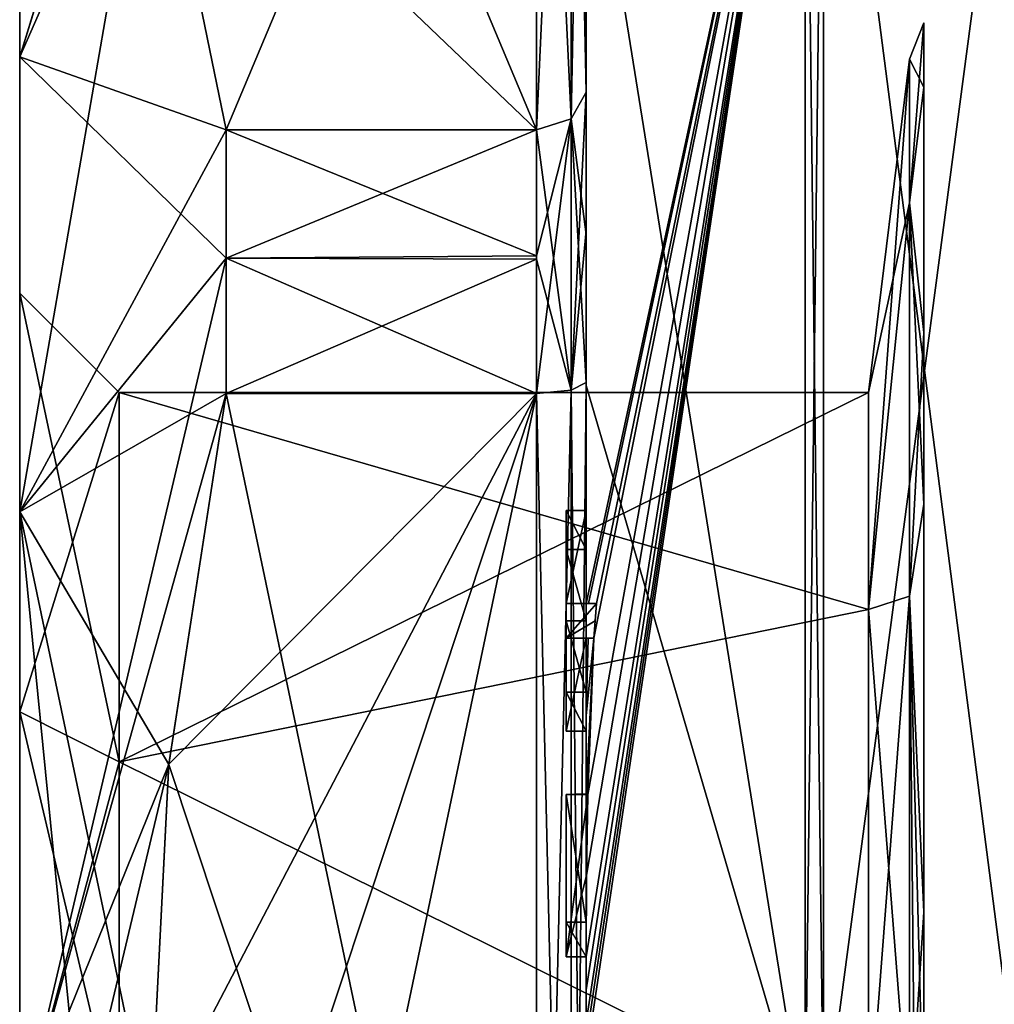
# Model space of a CAD drawing. Extents: x -23 to 470, y -1800 to 0.
# Tile 13 of 256: x -10 to 0, y -1771 to -1761. Entities that reach past the tile are written whole.
import ezdxf

# ---------------------------------------------------------------- set-up
doc = ezdxf.new("R2010")
doc.units = 0
doc.header["$LTSCALE"] = 17.087905
for name, color, linetype in [('1173', 7, 'CONTINUOUS'), ('1174', 7, 'CONTINUOUS'), ('1177', 7, 'CONTINUOUS'), ('1178', 7, 'CONTINUOUS'), ('1179', 7, 'CONTINUOUS'), ('1180', 7, 'CONTINUOUS'), ('1185', 7, 'CONTINUOUS'), ('1186', 7, 'CONTINUOUS'), ('1187', 7, 'CONTINUOUS'), ('1188', 7, 'CONTINUOUS'), ('1189', 7, 'CONTINUOUS'), ('1193', 7, 'CONTINUOUS'), ('1194', 7, 'CONTINUOUS'), ('1196', 7, 'CONTINUOUS'), ('1197', 7, 'CONTINUOUS'), ('1198', 7, 'CONTINUOUS'), ('1199', 7, 'CONTINUOUS'), ('1200', 7, 'CONTINUOUS'), ('1231', 7, 'CONTINUOUS'), ('1237', 7, 'CONTINUOUS'), ('1238', 7, 'CONTINUOUS'), ('1239', 7, 'CONTINUOUS'), ('1240', 7, 'CONTINUOUS'), ('1258', 7, 'CONTINUOUS'), ('1259', 7, 'CONTINUOUS'), ('1260', 7, 'CONTINUOUS'), ('1261', 7, 'CONTINUOUS'), ('1264', 7, 'CONTINUOUS'), ('1299', 7, 'CONTINUOUS'), ('1300', 7, 'CONTINUOUS'), ('1301', 7, 'CONTINUOUS'), ('1302', 7, 'CONTINUOUS'), ('1303', 7, 'CONTINUOUS'), ('1304', 7, 'CONTINUOUS'), ('1305', 7, 'CONTINUOUS'), ('1306', 7, 'CONTINUOUS'), ('1307', 7, 'CONTINUOUS'), ('1308', 7, 'CONTINUOUS'), ('1309', 7, 'CONTINUOUS'), ('1355', 7, 'CONTINUOUS'), ('1356', 7, 'CONTINUOUS'), ('1360', 7, 'CONTINUOUS'), ('1362', 7, 'CONTINUOUS')]:
    doc.layers.add(name, color=color, linetype=linetype)

msp = doc.modelspace()

# ---------------------------------------------------------------- linework, layer by layer
at = {"layer": '1173', "linetype": 'CONTINUOUS'}
for points in [[(-10.1, -1763.55), (-10.1, -1767.7629, 7.3107), (-10.1, -1759.5), (-10.1, -1763.55)], [(-10.1, -1761.1745, -6.2494), (-10.1, -1763.55), (-10.1, -1759.5), (-10.1, -1761.1745, -6.2494)], [(-10.1, -1759.5), (-10.1, -1767.7629, 7.3107), (-10.1, -1761.1745, 6.2494), (-10.1, -1759.5)], [(-10.1, -1767.764, -7.3114), (-10.1, -1763.55), (-10.1, -1761.1745, -6.2494), (-10.1, -1767.764, -7.3114)], [(-10.1, -1765.7506, -10.8255), (-10.1, -1767.764, -7.3114), (-10.1, -1761.1745, -6.2494), (-10.1, -1765.7506, -10.8255)], [(-10.1, -1767.7629, 7.3107), (-10.1, -1771.9993, 8.4499), (-10.1, -1761.1745, 6.2494), (-10.1, -1767.7629, 7.3107)], [(-10.1, -1761.1745, 6.2494), (-10.1, -1771.9993, 8.4499), (-10.1, -1778.2494, 10.8255), (-10.1, -1761.1745, 6.2494)], [(-10.1, -1765.7506, 10.8255), (-10.1, -1761.1745, 6.2494), (-10.1, -1778.2494, 10.8255), (-10.1, -1765.7506, 10.8255)], [(-10.1, -1772.0007, -8.4499), (-10.1, -1767.764, -7.3114), (-10.1, -1765.7506, -10.8255), (-10.1, -1772.0007, -8.4499)], [(-10.1, -1772.0007, -8.4499), (-10.1, -1765.7506, -10.8255), (-10.1, -1782.8255, -6.2494), (-10.1, -1772.0007, -8.4499)], [(-10.1, -1765.7506, -10.8255), (-10.1, -1772, -12.5), (-10.1, -1778.2494, -10.8255), (-10.1, -1765.7506, -10.8255)], [(-10.1, -1782.8255, -6.2494), (-10.1, -1765.7506, -10.8255), (-10.1, -1778.2494, -10.8255), (-10.1, -1782.8255, -6.2494)], [(-10.1, -1772, 12.5), (-10.1, -1765.7506, 10.8255), (-10.1, -1778.2494, 10.8255), (-10.1, -1772, 12.5)]]:
    msp.add_3dface(points, dxfattribs=at)
at = {"layer": '1174', "linetype": 'CONTINUOUS'}
for points in [[(-8.0232, -1764.5597, -15.95), (-4.9, -1779.4403, -15.95), (-8.5978, -1768.2917, -15.95), (-8.0232, -1764.5597, -15.95)], [(-4.9, -1764.5597, -15.95), (-4.9, -1779.4403, -15.95), (-8.0232, -1764.5597, -15.95), (-4.9, -1764.5597, -15.95)], [(-8.5978, -1768.2917, -15.95), (-4.9, -1779.4403, -15.95), (-8.7857, -1772, -15.95), (-8.5978, -1768.2917, -15.95)]]:
    msp.add_3dface(points, dxfattribs=at)
at = {"layer": '1177', "linetype": 'CONTINUOUS'}
for points in [[(-8.5978, -1775.7083, 15.95), (-4.9, -1764.5597, 15.95), (-8.7857, -1772, 15.95), (-8.5978, -1775.7083, 15.95)], [(-8.7857, -1772, 15.95), (-4.9, -1764.5597, 15.95), (-8.5976, -1768.2903, 15.95), (-8.7857, -1772, 15.95)], [(-8.0232, -1779.4403, 15.95), (-4.9, -1764.5597, 15.95), (-8.5978, -1775.7083, 15.95), (-8.0232, -1779.4403, 15.95)], [(-8.5976, -1768.2903, 15.95), (-4.9, -1764.5597, 15.95), (-8.0232, -1764.5597, 15.95), (-8.5976, -1768.2903, 15.95)], [(-4.9, -1779.4403, 15.95), (-4.9, -1764.5597, 15.95), (-8.0232, -1779.4403, 15.95), (-4.9, -1779.4403, 15.95)]]:
    msp.add_3dface(points, dxfattribs=at)
at = {"layer": '1178', "linetype": 'CONTINUOUS'}
for points in [[(-8.0232, -1761.907, 14.4185), (-4.9, -1754.4668, 1.5315), (-8.7857, -1758.1869, 7.975), (-8.0232, -1761.907, 14.4185)], [(-4.9, -1761.907, 14.4185), (-4.9, -1754.4668, 1.5315), (-8.0232, -1761.907, 14.4185), (-4.9, -1761.907, 14.4185)]]:
    msp.add_3dface(points, dxfattribs=at)
at = {"layer": '1179', "linetype": 'CONTINUOUS'}
for points in [[(-8.0232, -1754.4668, -1.5315), (-4.9, -1761.907, -14.4185), (-8.7857, -1758.1869, -7.975), (-8.0232, -1754.4668, -1.5315)], [(-4.9, -1754.4668, -1.5315), (-4.9, -1761.907, -14.4185), (-8.0232, -1754.4668, -1.5315), (-4.9, -1754.4668, -1.5315)], [(-8.7857, -1758.1869, -7.975), (-4.9, -1761.907, -14.4185), (-8.0232, -1761.907, -14.4185), (-8.7857, -1758.1869, -7.975)]]:
    msp.add_3dface(points, dxfattribs=at)
at = {"layer": '1180', "linetype": 'CONTINUOUS'}
for points in [[(-4.4, -1761.529, 14.7638), (-4.4, -1757.915, 8.6041), (-4.4, -1753.9787, 1.6862), (-4.4, -1761.529, 14.7638)], [(-4.4, -1753.9787, -1.6862), (-4.4, -1758.2777, -13.8546), (-4.4, -1761.529, -14.7638), (-4.4, -1753.9787, -1.6862)], [(-4.4, -1758.2106, 9.116), (-4.4, -1757.915, 8.6041), (-4.4, -1761.529, 14.7638), (-4.4, -1758.2106, 9.116)], [(-4.4, -1760.4145, 15.6852), (-4.4, -1758.2106, 9.116), (-4.4, -1761.529, 14.7638), (-4.4, -1760.4145, 15.6852)], [(-4.4, -1758.2777, -13.8546), (-4.4, -1764.4802, -17.9917), (-4.4, -1761.529, -14.7638), (-4.4, -1758.2777, -13.8546)], [(-4.4, -1766.674, 18.7586), (-4.4, -1760.4145, 15.6852), (-4.4, -1766.674, 18.2158), (-4.4, -1766.674, 18.7586)], [(-4.4, -1766.674, 18.2158), (-4.4, -1760.4145, 15.6852), (-4.4, -1764.4497, 16.45), (-4.4, -1766.674, 18.2158)], [(-4.4, -1764.4497, 16.45), (-4.4, -1760.4145, 15.6852), (-4.4, -1762.9608, 15.6813), (-4.4, -1764.4497, 16.45)], [(-4.4, -1762.9608, 15.6813), (-4.4, -1760.4145, 15.6852), (-4.4, -1761.529, 14.7638), (-4.4, -1762.9608, 15.6813)], [(-4.4, -1761.529, -14.7638), (-4.4, -1764.4802, -17.9917), (-4.4, -1762.9214, -15.6584), (-4.4, -1761.529, -14.7638)], [(-4.4, -1762.9214, -15.6584), (-4.4, -1764.4802, -17.9917), (-4.4, -1764.4497, -16.45), (-4.4, -1762.9214, -15.6584)], [(-4.4, -1765.7364, 16.5), (-4.4, -1766.674, 18.2158), (-4.4, -1764.4497, 16.45), (-4.4, -1765.7364, 16.5)], [(-4.4, -1779.5503, 16.45), (-4.4, -1765.7364, 16.5), (-4.4, -1764.4497, 16.45), (-4.4, -1779.5503, 16.45)], [(-4.4, -1770.85, -16.5), (-4.4, -1773.0506, -16.5), (-4.4, -1764.4497, -16.45), (-4.4, -1770.85, -16.5)], [(-4.4, -1764.4497, -16.45), (-4.4, -1773.0506, -16.5), (-4.4, -1779.5503, -16.45), (-4.4, -1764.4497, -16.45)], [(-4.4, -1770.85, -16.7828), (-4.4, -1770.85, -16.5), (-4.4, -1764.4497, -16.45), (-4.4, -1770.85, -16.7828)], [(-4.4, -1764.4802, -17.9917), (-4.4, -1770.85, -16.7828), (-4.4, -1764.4497, -16.45), (-4.4, -1764.4802, -17.9917)], [(-4.4, -1771.7791, -19.4994), (-4.4, -1770.85, -16.7828), (-4.4, -1764.4802, -17.9917), (-4.4, -1771.7791, -19.4994)], [(-4.4, -1766.1297, 16.5), (-4.4, -1765.7364, 16.5), (-4.4, -1779.5503, 16.45), (-4.4, -1766.1297, 16.5)], [(-4.4, -1766.8483, 17.8501), (-4.4, -1766.1297, 16.5), (-4.4, -1767.5648, 16.5), (-4.4, -1766.8483, 17.8501)], [(-4.4, -1767.5648, 16.5), (-4.4, -1766.1297, 16.5), (-4.4, -1779.5503, 16.45), (-4.4, -1767.5648, 16.5)], [(-4.4, -1767.0206, 18.2158), (-4.4, -1767.9582, 16.5), (-4.4, -1767.0206, 18.8535), (-4.4, -1767.0206, 18.2158)], [(-4.4, -1767.0206, 18.8535), (-4.4, -1767.9582, 16.5), (-4.4, -1767.8037, 19.0431), (-4.4, -1767.0206, 18.8535)], [(-4.4, -1767.9582, 16.5), (-4.4, -1767.5648, 16.5), (-4.4, -1779.5503, 16.45), (-4.4, -1767.9582, 16.5)], [(-4.4, -1767.8037, 19.0431), (-4.4, -1767.9582, 16.5), (-4.4, -1768.5874, 19.1964), (-4.4, -1767.8037, 19.0431)], [(-4.4, -1768.5874, 19.1964), (-4.4, -1767.9582, 16.5), (-4.4, -1769.8781, 16.5), (-4.4, -1768.5874, 19.1964)], [(-4.4, -1769.8781, 16.5), (-4.4, -1767.9582, 16.5), (-4.4, -1779.5503, 16.45), (-4.4, -1769.8781, 16.5)], [(-4.4, -1769.8781, 19.196), (-4.4, -1768.5874, 19.1964), (-4.4, -1769.8781, 16.5), (-4.4, -1769.8781, 19.196)], [(-4.4, -1770.2268, 16.5), (-4.4, -1769.8781, 16.5), (-4.4, -1779.5503, 16.45), (-4.4, -1770.2268, 16.5)], [(-4.4, -1770.2268, 19.4192), (-4.4, -1770.2268, 16.5), (-4.4, -1771.8639, 16.5), (-4.4, -1770.2268, 19.4192)], [(-4.4, -1771.8639, 16.5), (-4.4, -1770.2268, 16.5), (-4.4, -1779.5503, 16.45), (-4.4, -1771.8639, 16.5)], [(-4.4, -1770.5602, 19.4468), (-4.4, -1770.2268, 19.4192), (-4.4, -1771.8639, 16.5), (-4.4, -1770.5602, 19.4468)], [(-4.4, -1770.894, 19.4686), (-4.4, -1770.5602, 19.4468), (-4.4, -1771.8639, 16.5), (-4.4, -1770.894, 19.4686)]]:
    msp.add_3dface(points, dxfattribs=at)
at = {"layer": '1185', "linetype": 'CONTINUOUS'}
for points in [[(-2.1949, -1772, -21.9825), (-4.4, -1758.2777, -13.8546), (-2.1949, -1756.456, -15.544), (-2.1949, -1772, -21.9825)], [(-4.4, -1764.4802, -17.9917), (-4.4, -1758.2777, -13.8546), (-2.1949, -1772, -21.9825), (-4.4, -1764.4802, -17.9917)], [(-4.4, -1771.7791, -19.4994), (-4.4, -1764.4802, -17.9917), (-2.1949, -1772, -21.9825), (-4.4, -1771.7791, -19.4994)]]:
    msp.add_3dface(points, dxfattribs=at)
at = {"layer": '1186', "linetype": 'CONTINUOUS'}
for points in [[(-4.4, -1760.4145, 15.6852), (-4.4, -1766.674, 18.7586), (-2.1949, -1756.456, 15.544), (-4.4, -1760.4145, 15.6852)], [(-2.1949, -1756.456, 15.544), (-4.4, -1766.674, 18.7586), (-4.3737, -1766.674, 19.1341), (-2.1949, -1756.456, 15.544)], [(-2.1949, -1756.456, 15.544), (-4.4, -1770.5602, 19.4468), (-4.3998, -1770.8838, 19.5), (-2.1949, -1756.456, 15.544)], [(-4.4, -1770.5602, 19.4468), (-2.1949, -1756.456, 15.544), (-4.3987, -1770.2268, 19.5), (-4.4, -1770.5602, 19.4468)], [(-2.1949, -1772, 21.9825), (-2.1949, -1756.456, 15.544), (-4.4, -1771.2495, 19.5), (-2.1949, -1772, 21.9825)], [(-4.4, -1771.2495, 19.5), (-2.1949, -1756.456, 15.544), (-4.3999, -1771.0666, 19.5), (-4.4, -1771.2495, 19.5)], [(-4.3999, -1771.0666, 19.5), (-2.1949, -1756.456, 15.544), (-4.3998, -1770.8838, 19.5), (-4.3999, -1771.0666, 19.5)], [(-4.3987, -1770.2268, 19.5), (-2.1949, -1756.456, 15.544), (-4.3941, -1769.4044, 19.5), (-4.3987, -1770.2268, 19.5)], [(-4.3941, -1769.4044, 19.5), (-2.1949, -1756.456, 15.544), (-4.3825, -1768.5939, 19.5), (-4.3941, -1769.4044, 19.5)], [(-4.3825, -1768.5939, 19.5), (-2.1949, -1756.456, 15.544), (-4.3204, -1767.0206, 19.5), (-4.3825, -1768.5939, 19.5)], [(-4.2958, -1766.674, 19.5), (-2.1949, -1756.456, 15.544), (-4.3737, -1766.674, 19.1341), (-4.2958, -1766.674, 19.5)], [(-4.3204, -1767.0206, 19.5), (-2.1949, -1756.456, 15.544), (-4.2958, -1766.674, 19.5), (-4.3204, -1767.0206, 19.5)], [(-4.3087, -1766.8463, 19.5), (-4.3204, -1767.0206, 19.5), (-4.2958, -1766.674, 19.5), (-4.3087, -1766.8463, 19.5)], [(-4.4, -1767.0206, 18.8535), (-4.4, -1767.8037, 19.0431), (-4.38, -1767.0206, 19.18), (-4.4, -1767.0206, 18.8535)], [(-4.4, -1767.8037, 19.0431), (-4.4, -1768.5874, 19.1964), (-4.3204, -1767.0206, 19.5), (-4.4, -1767.8037, 19.0431)], [(-4.38, -1767.0206, 19.18), (-4.4, -1767.8037, 19.0431), (-4.3204, -1767.0206, 19.5), (-4.38, -1767.0206, 19.18)], [(-4.4, -1768.5874, 19.1964), (-4.3957, -1768.5939, 19.3494), (-4.3204, -1767.0206, 19.5), (-4.4, -1768.5874, 19.1964)], [(-4.3957, -1768.5939, 19.3494), (-4.3825, -1768.5939, 19.5), (-4.3204, -1767.0206, 19.5), (-4.3957, -1768.5939, 19.3494)], [(-4.4, -1770.2268, 19.4192), (-4.4, -1770.5602, 19.4468), (-4.3997, -1770.2268, 19.4596), (-4.4, -1770.2268, 19.4192)], [(-4.3997, -1770.2268, 19.4596), (-4.4, -1770.5602, 19.4468), (-4.3987, -1770.2268, 19.5), (-4.3997, -1770.2268, 19.4596)], [(-4.4, -1770.5602, 19.4468), (-4.4, -1770.894, 19.4686), (-4.3999, -1770.8889, 19.4843), (-4.4, -1770.5602, 19.4468)], [(-4.3998, -1770.8838, 19.5), (-4.4, -1770.5602, 19.4468), (-4.3999, -1770.8889, 19.4843), (-4.3998, -1770.8838, 19.5)]]:
    msp.add_3dface(points, dxfattribs=at)
at = {"layer": '1187', "linetype": 'CONTINUOUS'}
for points in [[(-2.0094, -1772, 21.9698), (0, -1756.8374, 15.1637), (-2.0094, -1756.465, 15.535), (-2.0094, -1772, 21.9698)], [(0, -1772, 21.4438), (0, -1756.8374, 15.1637), (-2.0094, -1772, 21.9698), (0, -1772, 21.4438)]]:
    msp.add_3dface(points, dxfattribs=at)
at = {"layer": '1188', "linetype": 'CONTINUOUS'}
for points in [[(0, -1756.8374, -15.1637), (0, -1772, -21.4438), (-2.0094, -1756.465, -15.535), (0, -1756.8374, -15.1637)], [(-2.0094, -1756.465, -15.535), (0, -1772, -21.4438), (-2.0094, -1772, -21.9698), (-2.0094, -1756.465, -15.535)]]:
    msp.add_3dface(points, dxfattribs=at)
at = {"layer": '1189', "linetype": 'CONTINUOUS'}
for points in [[(-1.5562, -1764.55), (-1.5562, -1766.7321, -5.2679), (-1.1443, -1761.1953, 0), (-1.5562, -1764.55)], [(-1.1443, -1762.6429, 5.4023), (-1.5562, -1764.55), (-1.1443, -1761.1953, 0), (-1.1443, -1762.6429, 5.4023)], [(-1.1443, -1761.1953, 0), (-1.5562, -1766.7321, -5.2679), (-1.1443, -1762.6429, -5.4023), (-1.1443, -1761.1953, 0)], [(-1.5562, -1766.7321, 5.2679), (-1.5562, -1764.55), (-1.1443, -1762.6429, 5.4023), (-1.5562, -1766.7321, 5.2679)], [(-1.1443, -1762.6429, -5.4023), (-1.5562, -1766.7321, -5.2679), (-1.1443, -1766.5977, -9.3571), (-1.1443, -1762.6429, -5.4023)], [(-1.1443, -1766.5977, 9.3571), (-1.5562, -1766.7321, 5.2679), (-1.1443, -1762.6429, 5.4023), (-1.1443, -1766.5977, 9.3571)], [(-1.5562, -1766.7321, -5.2679), (-1.5562, -1772, -7.45), (-1.1443, -1766.5977, -9.3571), (-1.5562, -1766.7321, -5.2679)], [(-1.5562, -1772, -7.45), (-1.1443, -1772, -10.8047), (-1.1443, -1766.5977, -9.3571), (-1.5562, -1772, -7.45)], [(-1.1443, -1772, 10.8047), (-1.5562, -1766.7321, 5.2679), (-1.1443, -1766.5977, 9.3571), (-1.1443, -1772, 10.8047)], [(-1.5562, -1772, 7.45), (-1.5562, -1766.7321, 5.2679), (-1.1443, -1772, 10.8047), (-1.5562, -1772, 7.45)]]:
    msp.add_3dface(points, dxfattribs=at)
at = {"layer": '1193', "linetype": 'CONTINUOUS'}
for points in [[(-2.1949, -1772, -21.9825), (-2.1949, -1756.456, -15.544), (-2.0094, -1772, -21.9698), (-2.1949, -1772, -21.9825)], [(-2.1949, -1756.456, -15.544), (-2.0094, -1756.465, -15.535), (-2.0094, -1772, -21.9698), (-2.1949, -1756.456, -15.544)]]:
    msp.add_3dface(points, dxfattribs=at)
at = {"layer": '1194', "linetype": 'CONTINUOUS'}
for points in [[(-2.1949, -1756.456, 15.544), (-2.1949, -1772, 21.9825), (-2.0094, -1756.465, 15.535), (-2.1949, -1756.456, 15.544)], [(-2.1949, -1772, 21.9825), (-2.0094, -1772, 21.9698), (-2.0094, -1756.465, 15.535), (-2.1949, -1772, 21.9825)]]:
    msp.add_3dface(points, dxfattribs=at)
at = {"layer": '1196', "linetype": 'CONTINUOUS'}
for points in [[(-10.1, -1759.5), (-10.1, -1761.1745, 6.2494), (-8.0232, -1754.4), (-10.1, -1759.5)], [(-10.1, -1761.1745, 6.2494), (-8.0232, -1754.4668, 1.5315), (-8.0232, -1754.4), (-10.1, -1761.1745, 6.2494)], [(-10.1, -1761.1745, 6.2494), (-8.7857, -1758.1869, 7.975), (-8.0232, -1754.4668, 1.5315), (-10.1, -1761.1745, 6.2494)], [(-10.1, -1761.1745, -6.2494), (-10.1, -1759.5), (-8.7857, -1758.1869, -7.975), (-10.1, -1761.1745, -6.2494)], [(-10.1, -1761.1745, -6.2494), (-8.7857, -1758.1869, -7.975), (-8.0232, -1761.907, -14.4185), (-10.1, -1761.1745, -6.2494)], [(-10.1, -1761.1745, 6.2494), (-10.1, -1765.7506, 10.8255), (-8.7857, -1758.1869, 7.975), (-10.1, -1761.1745, 6.2494)], [(-10.1, -1765.7506, 10.8255), (-8.0232, -1761.907, 14.4185), (-8.7857, -1758.1869, 7.975), (-10.1, -1765.7506, 10.8255)], [(-10.1, -1765.7506, -10.8255), (-10.1, -1761.1745, -6.2494), (-8.0232, -1763.2, -15.242), (-10.1, -1765.7506, -10.8255)], [(-10.1, -1761.1745, -6.2494), (-8.0232, -1761.907, -14.4185), (-8.0232, -1763.2, -15.242), (-10.1, -1761.1745, -6.2494)], [(-8.0232, -1761.907, 14.4185), (-10.1, -1765.7506, 10.8255), (-8.0232, -1763.2, 15.242), (-8.0232, -1761.907, 14.4185)], [(-8.0232, -1764.5597, -15.95), (-10.1, -1765.7506, -10.8255), (-8.0232, -1763.2, -15.242), (-8.0232, -1764.5597, -15.95)], [(-10.1, -1765.7506, 10.8255), (-10.1, -1772, 12.5), (-8.0232, -1763.2, 15.242), (-10.1, -1765.7506, 10.8255)], [(-10.1, -1772, 12.5), (-8.0232, -1764.5597, 15.95), (-8.0232, -1763.2, 15.242), (-10.1, -1772, 12.5)], [(-10.1, -1765.7506, -10.8255), (-8.0232, -1764.5597, -15.95), (-8.5978, -1768.2917, -15.95), (-10.1, -1765.7506, -10.8255)], [(-10.1, -1772, 12.5), (-8.5976, -1768.2903, 15.95), (-8.0232, -1764.5597, 15.95), (-10.1, -1772, 12.5)], [(-10.1, -1772, -12.5), (-10.1, -1765.7506, -10.8255), (-9.4827, -1772, -14.2402), (-10.1, -1772, -12.5)], [(-10.1, -1765.7506, -10.8255), (-8.5978, -1768.2917, -15.95), (-8.7857, -1772, -15.95), (-10.1, -1765.7506, -10.8255)], [(-10.1, -1765.7506, -10.8255), (-8.7857, -1772, -15.95), (-9.4827, -1772, -14.2402), (-10.1, -1765.7506, -10.8255)], [(-8.5976, -1768.2903, 15.95), (-10.1, -1772, 12.5), (-9.4827, -1772, 14.2402), (-8.5976, -1768.2903, 15.95)], [(-8.7857, -1772, 15.95), (-8.5976, -1768.2903, 15.95), (-9.4827, -1772, 14.2402), (-8.7857, -1772, 15.95)]]:
    msp.add_3dface(points, dxfattribs=at)
at = {"layer": '1197', "linetype": 'CONTINUOUS'}
for points in [[(-9.1, -1764.55), (-9.1, -1768.2663, -6.4468), (-1.5562, -1764.55), (-9.1, -1764.55)], [(-1.5562, -1764.55), (-9.1, -1768.2663, -6.4468), (-1.5562, -1766.7321, -5.2679), (-1.5562, -1764.55)], [(-9.1, -1768.2663, -6.4468), (-1.5562, -1772, -7.45), (-1.5562, -1766.7321, -5.2679), (-9.1, -1768.2663, -6.4468)], [(-9.1, -1772.0008, -7.45), (-1.5562, -1772, -7.45), (-9.1, -1768.2663, -6.4468), (-9.1, -1772.0008, -7.45)]]:
    msp.add_3dface(points, dxfattribs=at)
at = {"layer": '1198', "linetype": 'CONTINUOUS'}
for points in [[(-9.1, -1764.55), (-1.5562, -1764.55), (-1.5562, -1766.7321, 5.2679), (-9.1, -1764.55)], [(-9.1, -1768.2648, 6.446), (-9.1, -1764.55), (-1.5562, -1766.7321, 5.2679), (-9.1, -1768.2648, 6.446)], [(-1.5562, -1772, 7.45), (-9.1, -1768.2648, 6.446), (-1.5562, -1766.7321, 5.2679), (-1.5562, -1772, 7.45)], [(-9.1, -1771.9992, 7.45), (-9.1, -1768.2648, 6.446), (-1.5562, -1772, 7.45), (-9.1, -1771.9992, 7.45)]]:
    msp.add_3dface(points, dxfattribs=at)
at = {"layer": '1199', "linetype": 'CONTINUOUS'}
for points in [[(-10.1, -1763.55), (-10.1, -1767.764, -7.3114), (-9.1, -1764.55), (-10.1, -1763.55)], [(-10.1, -1767.764, -7.3114), (-9.1, -1768.2663, -6.4468), (-9.1, -1764.55), (-10.1, -1767.764, -7.3114)], [(-10.1, -1767.764, -7.3114), (-10.1, -1772.0007, -8.4499), (-9.1, -1768.2663, -6.4468), (-10.1, -1767.764, -7.3114)], [(-10.1, -1772.0007, -8.4499), (-9.1, -1772.0008, -7.45), (-9.1, -1768.2663, -6.4468), (-10.1, -1772.0007, -8.4499)]]:
    msp.add_3dface(points, dxfattribs=at)
at = {"layer": '1200', "linetype": 'CONTINUOUS'}
for points in [[(-10.1, -1767.7629, 7.3107), (-10.1, -1763.55), (-9.1, -1768.2648, 6.446), (-10.1, -1767.7629, 7.3107)], [(-10.1, -1763.55), (-9.1, -1764.55), (-9.1, -1768.2648, 6.446), (-10.1, -1763.55)], [(-10.1, -1771.9993, 8.4499), (-10.1, -1767.7629, 7.3107), (-9.1, -1771.9992, 7.45), (-10.1, -1771.9993, 8.4499)], [(-10.1, -1767.7629, 7.3107), (-9.1, -1768.2648, 6.446), (-9.1, -1771.9992, 7.45), (-10.1, -1767.7629, 7.3107)]]:
    msp.add_3dface(points, dxfattribs=at)
at = {"layer": '1231', "linetype": 'CONTINUOUS'}
for points in [[(-4.6, -1765.7364, 16.5), (-4.6, -1766.1297, 16.5), (-4.6, -1766.674, 18.2158), (-4.6, -1765.7364, 16.5)], [(-4.6, -1766.674, 18.2158), (-4.6, -1766.1297, 16.5), (-4.6, -1766.8483, 17.8501), (-4.6, -1766.674, 18.2158)], [(-4.6, -1766.674, 19.5), (-4.6, -1766.674, 18.2158), (-4.6, -1766.8483, 17.8501), (-4.6, -1766.674, 19.5)], [(-4.6, -1767.0206, 19.5), (-4.6, -1766.674, 19.5), (-4.6, -1767.0206, 18.2158), (-4.6, -1767.0206, 19.5)], [(-4.6, -1767.0206, 18.2158), (-4.6, -1766.674, 19.5), (-4.6, -1766.8483, 17.8501), (-4.6, -1767.0206, 18.2158)], [(-4.6, -1767.5648, 16.5), (-4.6, -1767.0206, 18.2158), (-4.6, -1766.8483, 17.8501), (-4.6, -1767.5648, 16.5)], [(-4.6, -1767.9582, 16.5), (-4.6, -1767.0206, 18.2158), (-4.6, -1767.5648, 16.5), (-4.6, -1767.9582, 16.5)], [(-4.6, -1768.5939, 19.5), (-4.6, -1768.5939, 19.196), (-4.6, -1769.8781, 19.196), (-4.6, -1768.5939, 19.5)], [(-4.6, -1770.2268, 19.5), (-4.6, -1768.5939, 19.5), (-4.6, -1769.8781, 19.196), (-4.6, -1770.2268, 19.5)], [(-4.6, -1770.2268, 16.5), (-4.6, -1770.2268, 19.5), (-4.6, -1769.8781, 19.196), (-4.6, -1770.2268, 16.5)], [(-4.6, -1769.8781, 16.5), (-4.6, -1770.2268, 16.5), (-4.6, -1769.8781, 19.196), (-4.6, -1769.8781, 16.5)]]:
    msp.add_3dface(points, dxfattribs=at)
at = {"layer": '1237', "linetype": 'CONTINUOUS'}
for points in [[(-4.4, -1768.5874, 19.1964), (-4.4, -1769.8781, 19.196), (-4.6, -1768.5939, 19.196), (-4.4, -1768.5874, 19.1964)], [(-4.6, -1768.5939, 19.196), (-4.4, -1769.8781, 19.196), (-4.6, -1769.8781, 19.196), (-4.6, -1768.5939, 19.196)]]:
    msp.add_3dface(points, dxfattribs=at)
at = {"layer": '1238', "linetype": 'CONTINUOUS'}
for points in [[(-4.3957, -1768.5939, 19.3494), (-4.4, -1768.5874, 19.1964), (-4.6, -1768.5939, 19.5), (-4.3957, -1768.5939, 19.3494)], [(-4.4, -1768.5874, 19.1964), (-4.6, -1768.5939, 19.196), (-4.6, -1768.5939, 19.5), (-4.4, -1768.5874, 19.1964)], [(-4.3825, -1768.5939, 19.5), (-4.3957, -1768.5939, 19.3494), (-4.6, -1768.5939, 19.5), (-4.3825, -1768.5939, 19.5)]]:
    msp.add_3dface(points, dxfattribs=at)
at = {"layer": '1239', "linetype": 'CONTINUOUS'}
for points in [[(-4.4, -1766.1297, 16.5), (-4.4, -1766.8483, 17.8501), (-4.6, -1766.1297, 16.5), (-4.4, -1766.1297, 16.5)], [(-4.6, -1766.1297, 16.5), (-4.4, -1766.8483, 17.8501), (-4.6, -1766.8483, 17.8501), (-4.6, -1766.1297, 16.5)]]:
    msp.add_3dface(points, dxfattribs=at)
at = {"layer": '1240', "linetype": 'CONTINUOUS'}
for points in [[(-4.4, -1765.7364, 16.5), (-4.4, -1766.1297, 16.5), (-4.6, -1765.7364, 16.5), (-4.4, -1765.7364, 16.5)], [(-4.4, -1766.1297, 16.5), (-4.6, -1766.1297, 16.5), (-4.6, -1765.7364, 16.5), (-4.4, -1766.1297, 16.5)]]:
    msp.add_3dface(points, dxfattribs=at)
at = {"layer": '1258', "linetype": 'CONTINUOUS'}
for points in [[(-4.4, -1779.5503, 16.45), (-4.4, -1764.4497, 16.45), (-4.549, -1764.5279, 16.094), (-4.4, -1779.5503, 16.45)], [(-4.549, -1764.5279, 16.094), (-4.9, -1764.5597, 15.95), (-4.549, -1779.4721, 16.094), (-4.549, -1764.5279, 16.094)], [(-4.9, -1764.5597, 15.95), (-4.9, -1779.4403, 15.95), (-4.549, -1779.4721, 16.094), (-4.9, -1764.5597, 15.95)], [(-4.4, -1779.5503, 16.45), (-4.549, -1764.5279, 16.094), (-4.549, -1779.4721, 16.094), (-4.4, -1779.5503, 16.45)]]:
    msp.add_3dface(points, dxfattribs=at)
at = {"layer": '1259', "linetype": 'CONTINUOUS'}
for points in [[(-4.4, -1761.529, 14.7638), (-4.4, -1753.9787, 1.6862), (-4.549, -1754.3262, 1.5759), (-4.4, -1761.529, 14.7638)], [(-4.549, -1754.3262, 1.5759), (-4.9, -1754.4668, 1.5315), (-4.549, -1761.7983, 14.518), (-4.549, -1754.3262, 1.5759)], [(-4.4, -1761.529, 14.7638), (-4.549, -1754.3262, 1.5759), (-4.549, -1761.7983, 14.518), (-4.4, -1761.529, 14.7638)], [(-4.9, -1754.4668, 1.5315), (-4.9, -1761.907, 14.4185), (-4.549, -1761.7983, 14.518), (-4.9, -1754.4668, 1.5315)]]:
    msp.add_3dface(points, dxfattribs=at)
at = {"layer": '1260', "linetype": 'CONTINUOUS'}
for points in [[(-4.4, -1753.9787, -1.6862), (-4.4, -1761.529, -14.7638), (-4.549, -1761.7983, -14.518), (-4.4, -1753.9787, -1.6862)], [(-4.4, -1753.9787, -1.6862), (-4.549, -1761.7983, -14.518), (-4.549, -1754.3262, -1.5759), (-4.4, -1753.9787, -1.6862)], [(-4.9, -1761.907, -14.4185), (-4.9, -1754.4668, -1.5315), (-4.549, -1754.3262, -1.5759), (-4.9, -1761.907, -14.4185)], [(-4.549, -1761.7983, -14.518), (-4.9, -1761.907, -14.4185), (-4.549, -1754.3262, -1.5759), (-4.549, -1761.7983, -14.518)]]:
    msp.add_3dface(points, dxfattribs=at)
at = {"layer": '1261', "linetype": 'CONTINUOUS'}
for points in [[(-4.4, -1764.4497, -16.45), (-4.4, -1779.5503, -16.45), (-4.549, -1779.4721, -16.094), (-4.4, -1764.4497, -16.45)], [(-4.4, -1764.4497, -16.45), (-4.549, -1779.4721, -16.094), (-4.549, -1764.5279, -16.094), (-4.4, -1764.4497, -16.45)], [(-4.9, -1779.4403, -15.95), (-4.9, -1764.5597, -15.95), (-4.549, -1764.5279, -16.094), (-4.9, -1779.4403, -15.95)], [(-4.549, -1779.4721, -16.094), (-4.9, -1779.4403, -15.95), (-4.549, -1764.5279, -16.094), (-4.549, -1779.4721, -16.094)]]:
    msp.add_3dface(points, dxfattribs=at)
at = {"layer": '1264', "linetype": 'CONTINUOUS'}
for points in [[(-1.1443, -1761.1953, 0), (-1.1443, -1762.6429, -5.4023), (-1, -1760.8313, -2.2223), (-1.1443, -1761.1953, 0)], [(-1, -1761.4795, 4.3586), (-1.1443, -1761.1953, 0), (-1, -1760.8313, -2.2223), (-1, -1761.4795, 4.3586)], [(-1, -1760.8313, -2.2223), (-1.1443, -1762.6429, -5.4023), (-1, -1763.9478, -8.0522), (-1, -1760.8313, -2.2223)], [(-1.1443, -1762.6429, 5.4023), (-1.1443, -1761.1953, 0), (-1, -1761.4795, 4.3586), (-1.1443, -1762.6429, 5.4023)], [(-1, -1765.673, 9.4681), (-1.1443, -1762.6429, 5.4023), (-1, -1761.4795, 4.3586), (-1, -1765.673, 9.4681)], [(-1.1443, -1766.5977, 9.3571), (-1.1443, -1762.6429, 5.4023), (-1, -1765.673, 9.4681), (-1.1443, -1766.5977, 9.3571)], [(-1.1443, -1762.6429, -5.4023), (-1.1443, -1766.5977, -9.3571), (-1, -1763.9478, -8.0522), (-1.1443, -1762.6429, -5.4023)], [(-1, -1763.9478, -8.0522), (-1.1443, -1766.5977, -9.3571), (-1, -1769.7777, -11.1687), (-1, -1763.9478, -8.0522)], [(-1, -1772, 11.3877), (-1.1443, -1766.5977, 9.3571), (-1, -1765.673, 9.4681), (-1, -1772, 11.3877)], [(-1.1443, -1766.5977, -9.3571), (-1.1443, -1772, -10.8047), (-1, -1769.7777, -11.1687), (-1.1443, -1766.5977, -9.3571)], [(-1.1443, -1772, 10.8047), (-1.1443, -1766.5977, 9.3571), (-1.0897, -1772, 11.1005), (-1.1443, -1772, 10.8047)], [(-1.1443, -1766.5977, 9.3571), (-1, -1772, 11.3877), (-1.0897, -1772, 11.1005), (-1.1443, -1766.5977, 9.3571)], [(-1, -1769.7777, -11.1687), (-1.1443, -1772, -10.8047), (-1, -1776.3586, -10.5205), (-1, -1769.7777, -11.1687)]]:
    msp.add_3dface(points, dxfattribs=at)
at = {"layer": '1299', "linetype": 'CONTINUOUS'}
for points in [[(-4.4, -1769.8781, 19.196), (-4.4, -1769.8781, 16.5), (-4.6, -1769.8781, 19.196), (-4.4, -1769.8781, 19.196)], [(-4.4, -1769.8781, 16.5), (-4.6, -1769.8781, 16.5), (-4.6, -1769.8781, 19.196), (-4.4, -1769.8781, 16.5)]]:
    msp.add_3dface(points, dxfattribs=at)
at = {"layer": '1300', "linetype": 'CONTINUOUS'}
for points in [[(-4.4, -1769.8781, 16.5), (-4.4, -1770.2268, 16.5), (-4.6, -1769.8781, 16.5), (-4.4, -1769.8781, 16.5)], [(-4.4, -1770.2268, 16.5), (-4.6, -1770.2268, 16.5), (-4.6, -1769.8781, 16.5), (-4.4, -1770.2268, 16.5)]]:
    msp.add_3dface(points, dxfattribs=at)
at = {"layer": '1301', "linetype": 'CONTINUOUS'}
for points in [[(-4.4, -1770.2268, 16.5), (-4.4, -1770.2268, 19.4192), (-4.6, -1770.2268, 16.5), (-4.4, -1770.2268, 16.5)], [(-4.4, -1770.2268, 19.4192), (-4.3997, -1770.2268, 19.4596), (-4.6, -1770.2268, 16.5), (-4.4, -1770.2268, 19.4192)], [(-4.3997, -1770.2268, 19.4596), (-4.3987, -1770.2268, 19.5), (-4.6, -1770.2268, 16.5), (-4.3997, -1770.2268, 19.4596)], [(-4.3987, -1770.2268, 19.5), (-4.6, -1770.2268, 19.5), (-4.6, -1770.2268, 16.5), (-4.3987, -1770.2268, 19.5)]]:
    msp.add_3dface(points, dxfattribs=at)
at = {"layer": '1302', "linetype": 'CONTINUOUS'}
for points in [[(-4.3941, -1769.4044, 19.5), (-4.3825, -1768.5939, 19.5), (-4.6, -1770.2268, 19.5), (-4.3941, -1769.4044, 19.5)], [(-4.3825, -1768.5939, 19.5), (-4.6, -1768.5939, 19.5), (-4.6, -1770.2268, 19.5), (-4.3825, -1768.5939, 19.5)], [(-4.3987, -1770.2268, 19.5), (-4.3941, -1769.4044, 19.5), (-4.6, -1770.2268, 19.5), (-4.3987, -1770.2268, 19.5)]]:
    msp.add_3dface(points, dxfattribs=at)
at = {"layer": '1303', "linetype": 'CONTINUOUS'}
for points in [[(-4.4, -1766.8483, 17.8501), (-4.4, -1767.5648, 16.5), (-4.6, -1766.8483, 17.8501), (-4.4, -1766.8483, 17.8501)], [(-4.4, -1767.5648, 16.5), (-4.6, -1767.5648, 16.5), (-4.6, -1766.8483, 17.8501), (-4.4, -1767.5648, 16.5)]]:
    msp.add_3dface(points, dxfattribs=at)
at = {"layer": '1304', "linetype": 'CONTINUOUS'}
for points in [[(-4.4, -1767.5648, 16.5), (-4.4, -1767.9582, 16.5), (-4.6, -1767.5648, 16.5), (-4.4, -1767.5648, 16.5)], [(-4.4, -1767.9582, 16.5), (-4.6, -1767.9582, 16.5), (-4.6, -1767.5648, 16.5), (-4.4, -1767.9582, 16.5)]]:
    msp.add_3dface(points, dxfattribs=at)
at = {"layer": '1305', "linetype": 'CONTINUOUS'}
for points in [[(-4.4, -1767.9582, 16.5), (-4.4, -1767.0206, 18.2158), (-4.6, -1767.9582, 16.5), (-4.4, -1767.9582, 16.5)], [(-4.4, -1767.0206, 18.2158), (-4.6, -1767.0206, 18.2158), (-4.6, -1767.9582, 16.5), (-4.4, -1767.0206, 18.2158)]]:
    msp.add_3dface(points, dxfattribs=at)
at = {"layer": '1306', "linetype": 'CONTINUOUS'}
for points in [[(-4.4, -1767.0206, 18.2158), (-4.4, -1767.0206, 18.8535), (-4.6, -1767.0206, 18.2158), (-4.4, -1767.0206, 18.2158)], [(-4.4, -1767.0206, 18.8535), (-4.38, -1767.0206, 19.18), (-4.6, -1767.0206, 18.2158), (-4.4, -1767.0206, 18.8535)], [(-4.38, -1767.0206, 19.18), (-4.3204, -1767.0206, 19.5), (-4.6, -1767.0206, 18.2158), (-4.38, -1767.0206, 19.18)], [(-4.3204, -1767.0206, 19.5), (-4.6, -1767.0206, 19.5), (-4.6, -1767.0206, 18.2158), (-4.3204, -1767.0206, 19.5)]]:
    msp.add_3dface(points, dxfattribs=at)
at = {"layer": '1307', "linetype": 'CONTINUOUS'}
for points in [[(-4.3087, -1766.8463, 19.5), (-4.2958, -1766.674, 19.5), (-4.6, -1767.0206, 19.5), (-4.3087, -1766.8463, 19.5)], [(-4.2958, -1766.674, 19.5), (-4.6, -1766.674, 19.5), (-4.6, -1767.0206, 19.5), (-4.2958, -1766.674, 19.5)], [(-4.3204, -1767.0206, 19.5), (-4.3087, -1766.8463, 19.5), (-4.6, -1767.0206, 19.5), (-4.3204, -1767.0206, 19.5)]]:
    msp.add_3dface(points, dxfattribs=at)
at = {"layer": '1308', "linetype": 'CONTINUOUS'}
for points in [[(-4.4, -1766.674, 18.7586), (-4.4, -1766.674, 18.2158), (-4.6, -1766.674, 19.5), (-4.4, -1766.674, 18.7586)], [(-4.3737, -1766.674, 19.1341), (-4.4, -1766.674, 18.7586), (-4.6, -1766.674, 19.5), (-4.3737, -1766.674, 19.1341)], [(-4.4, -1766.674, 18.2158), (-4.6, -1766.674, 18.2158), (-4.6, -1766.674, 19.5), (-4.4, -1766.674, 18.2158)], [(-4.2958, -1766.674, 19.5), (-4.3737, -1766.674, 19.1341), (-4.6, -1766.674, 19.5), (-4.2958, -1766.674, 19.5)]]:
    msp.add_3dface(points, dxfattribs=at)
at = {"layer": '1309', "linetype": 'CONTINUOUS'}
for points in [[(-4.4, -1766.674, 18.2158), (-4.4, -1765.7364, 16.5), (-4.6, -1766.674, 18.2158), (-4.4, -1766.674, 18.2158)], [(-4.4, -1765.7364, 16.5), (-4.6, -1765.7364, 16.5), (-4.6, -1766.674, 18.2158), (-4.4, -1765.7364, 16.5)]]:
    msp.add_3dface(points, dxfattribs=at)
at = {"layer": '1355', "linetype": 'CONTINUOUS'}
for points in [[(-4.9, -1761.907, 14.4185), (-8.0232, -1761.907, 14.4185), (-8.0232, -1763.2, 15.242), (-4.9, -1761.907, 14.4185)], [(-4.9, -1761.907, 14.4185), (-8.0232, -1763.2, 15.242), (-4.9, -1763.2095, 15.2475), (-4.9, -1761.907, 14.4185)], [(-8.0232, -1761.907, -14.4185), (-4.9, -1761.907, -14.4185), (-4.9, -1763.1768, -15.2286), (-8.0232, -1761.907, -14.4185)], [(-8.0232, -1763.2, -15.242), (-8.0232, -1761.907, -14.4185), (-4.9, -1763.1768, -15.2286), (-8.0232, -1763.2, -15.242)], [(-4.9, -1764.5597, -15.95), (-8.0232, -1763.2, -15.242), (-4.9, -1763.1768, -15.2286), (-4.9, -1764.5597, -15.95)], [(-4.9, -1764.5597, -15.95), (-8.0232, -1764.5597, -15.95), (-8.0232, -1763.2, -15.242), (-4.9, -1764.5597, -15.95)], [(-8.0232, -1763.2, 15.242), (-8.0232, -1764.5597, 15.95), (-4.9, -1763.2095, 15.2475), (-8.0232, -1763.2, 15.242)], [(-8.0232, -1764.5597, 15.95), (-4.9, -1764.5597, 15.95), (-4.9, -1763.2095, 15.2475), (-8.0232, -1764.5597, 15.95)]]:
    msp.add_3dface(points, dxfattribs=at)
at = {"layer": '1356', "linetype": 'CONTINUOUS'}
for points in [[(-4.4, -1761.529, -14.7638), (-4.4, -1762.9214, -15.6584), (-4.549, -1764.5279, -16.094), (-4.4, -1761.529, -14.7638)], [(-4.549, -1761.7983, -14.518), (-4.4, -1761.529, -14.7638), (-4.549, -1764.5279, -16.094), (-4.549, -1761.7983, -14.518)], [(-4.9, -1764.5597, -15.95), (-4.9, -1763.1768, -15.2286), (-4.549, -1761.7983, -14.518), (-4.9, -1764.5597, -15.95)], [(-4.9, -1764.5597, -15.95), (-4.549, -1761.7983, -14.518), (-4.549, -1764.5279, -16.094), (-4.9, -1764.5597, -15.95)], [(-4.9, -1763.1768, -15.2286), (-4.9, -1761.907, -14.4185), (-4.549, -1761.7983, -14.518), (-4.9, -1763.1768, -15.2286)], [(-4.4, -1762.9214, -15.6584), (-4.4, -1764.4497, -16.45), (-4.549, -1764.5279, -16.094), (-4.4, -1762.9214, -15.6584)]]:
    msp.add_3dface(points, dxfattribs=at)
at = {"layer": '1360', "linetype": 'CONTINUOUS'}
for points in [[(-4.4, -1762.9608, 15.6813), (-4.4, -1761.529, 14.7638), (-4.549, -1761.7983, 14.518), (-4.4, -1762.9608, 15.6813)], [(-4.549, -1761.7983, 14.518), (-4.9, -1761.907, 14.4185), (-4.549, -1764.5279, 16.094), (-4.549, -1761.7983, 14.518)], [(-4.4, -1764.4497, 16.45), (-4.4, -1762.9608, 15.6813), (-4.549, -1761.7983, 14.518), (-4.4, -1764.4497, 16.45)], [(-4.4, -1764.4497, 16.45), (-4.549, -1761.7983, 14.518), (-4.549, -1764.5279, 16.094), (-4.4, -1764.4497, 16.45)], [(-4.9, -1761.907, 14.4185), (-4.9, -1763.2095, 15.2475), (-4.549, -1764.5279, 16.094), (-4.9, -1761.907, 14.4185)], [(-4.9, -1763.2095, 15.2475), (-4.9, -1764.5597, 15.95), (-4.549, -1764.5279, 16.094), (-4.9, -1763.2095, 15.2475)]]:
    msp.add_3dface(points, dxfattribs=at)
at = {"layer": '1362', "linetype": 'CONTINUOUS'}
for points in [[(-1, -1783.3877, 0), (-1, -1761.4795, 4.3586), (-1, -1760.8313, -2.2223), (-1, -1783.3877, 0)], [(-1, -1783.3877, 0), (-1, -1760.8313, -2.2223), (-1, -1781.4681, -6.327), (-1, -1783.3877, 0)], [(-1, -1760.8313, -2.2223), (-1, -1763.9478, -8.0522), (-1, -1781.4681, -6.327), (-1, -1760.8313, -2.2223)], [(-1, -1783.3877, 0), (-1, -1780.0523, 8.0523), (-1, -1761.4795, 4.3586), (-1, -1783.3877, 0)], [(-1, -1780.0523, 8.0523), (-1, -1765.673, 9.4681), (-1, -1761.4795, 4.3586), (-1, -1780.0523, 8.0523)], [(-1, -1763.9478, -8.0522), (-1, -1769.7777, -11.1687), (-1, -1776.3586, -10.5205), (-1, -1763.9478, -8.0522)], [(-1, -1763.9478, -8.0522), (-1, -1776.3586, -10.5205), (-1, -1781.4681, -6.327), (-1, -1763.9478, -8.0522)], [(-1, -1780.0523, 8.0523), (-1, -1772, 11.3877), (-1, -1765.673, 9.4681), (-1, -1780.0523, 8.0523)]]:
    msp.add_3dface(points, dxfattribs=at)

doc.saveas('drawing.dxf')
